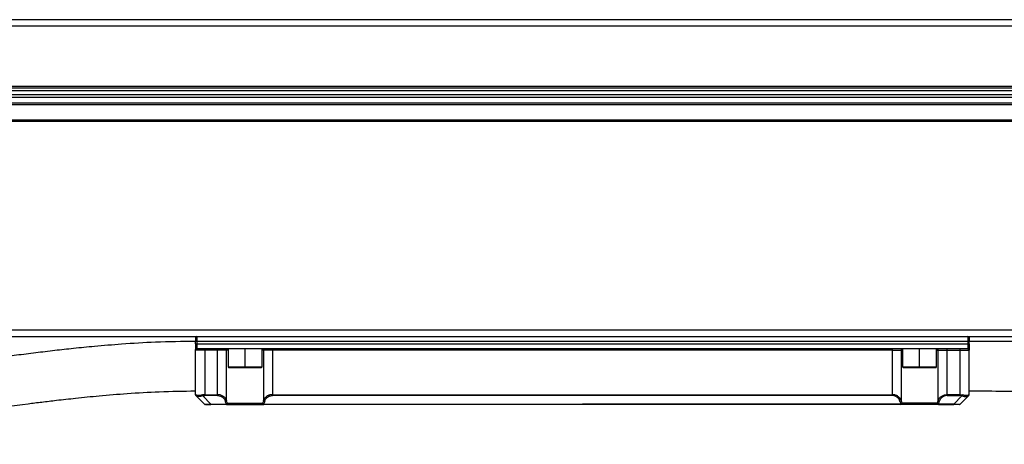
# Model space of a CAD drawing. Header units: millimetres. Extents: x -417 to 2052, y 446 to 879.
# Tile 8 of 21: x 255 to 414, y 630 to 699. Entities that reach past the tile are written whole.
import ezdxf

# ---------------------------------------------------------------- set-up
doc = ezdxf.new("R2010")
doc.units = ezdxf.units.MM

# ---------------------------------------------------------------- blocks, each defined once
blk = doc.blocks.new('Drawing View2')
at = {"color": 7, "linetype": 'Continuous', "lineweight": 25}
for p, q in [((406, 68.64), (-84, 68.64)), ((-84, 67.64), (406, 67.64)), ((406, 57.84), (-84, 57.84)), ((-84, 57.64), (406, 57.64)), ((411, 57.14), (-89, 57.14)), ((-89, 56.54), (411, 56.54)), ((411, 56.04), (-89, 56.04)), ((406, 55.14), (-84, 55.14)), ((-84, 54.94), (406, 54.94)), ((-84, 52.44), (406, 52.44)), ((-84, 52.24), (406, 52.24)), ((410.8, 18.44), (-88.8, 18.44)), ((-88.8, 17.44), (410.8, 17.44)), ((98.5, 17.24), (98.5, 16.64)), ((98.7, 16.64), (98.5, 16.64)), ((98.5, 16.24), (98.5, 16.64)), ((98.5, 16.24), (98.5, 15.64)), ((98.5, 16.24), (98.7, 16.24)), ((98.7, 17.44), (98.7, 16.64)), ((98.7, 16.64), (98.7, 16.24)), ((223.3, 16.64), (98.7, 16.64)), ((98.7, 16.24), (98.7, 15.44)), ((98.7, 16.24), (223.3, 16.24)), ((223.3, 17.44), (223.3, 16.64)), ((223.3, 16.64), (223.5, 16.64)), ((223.3, 16.64), (223.3, 16.24)), ((223.3, 16.24), (223.3, 15.44)), ((223.5, 16.24), (223.3, 16.24)), ((223.5, 17.24), (223.5, 16.64)), ((223.5, 16.24), (223.5, 16.64)), ((223.5, 16.24), (223.5, 15.64)), ((98.5, 15.64), (98.5, 15.37)), ((98.5, 15.6), (98.54, 15.34)), ((100, 15.24), (98.5, 15.24)), ((98.5, 8.02), (98.5, 15.24)), ((105.25, 15.44), (98.7, 15.44)), ((100, 15.44), (100, 15.24)), ((102.07, 15.24), (100, 15.24)), ((100, 15.24), (100, 8.02)), ((103.52, 15.24), (102.07, 15.24)), ((102.07, 8.02), (102.07, 15.24)), ((103.52, 7.08), (103.52, 15.24)), ((103.75, 15.24), (103.52, 15.24)), ((103.75, 15.44), (103.75, 12.54)), ((106.5, 15.44), (105.25, 15.44)), ((106.5, 12.54), (106.5, 15.44)), ((107.75, 15.44), (106.5, 15.44)), ((214.25, 15.44), (107.75, 15.44)), ((109.25, 12.54), (109.25, 15.44)), ((109.48, 15.24), (109.25, 15.24)), ((110.93, 15.24), (109.48, 15.24)), ((109.48, 15.24), (109.48, 7.08)), ((110.93, 15.44), (110.93, 15.24)), ((211.07, 15.24), (110.93, 15.24)), ((110.93, 15.24), (110.93, 8.02)), ((211.07, 15.44), (211.07, 15.24)), ((211.07, 15.24), (212.52, 15.24)), ((211.07, 15.24), (211.07, 8.02)), ((212.52, 15.24), (212.52, 7.08)), ((212.52, 15.24), (212.75, 15.24)), ((212.75, 15.44), (212.75, 12.54)), ((215.5, 15.44), (214.25, 15.44)), ((215.5, 12.54), (215.5, 15.44)), ((216.75, 15.44), (215.5, 15.44)), ((223.3, 15.44), (216.75, 15.44)), ((218.25, 12.54), (218.25, 15.44)), ((218.25, 15.24), (218.48, 15.24)), ((218.48, 15.24), (219.93, 15.24)), ((218.48, 7.08), (218.48, 15.24)), ((219.93, 15.24), (222, 15.24)), ((219.93, 8.02), (219.93, 15.24)), ((222, 15.44), (222, 15.24)), ((222, 15.24), (223.5, 15.24)), ((222, 15.24), (222, 8.02)), ((223.46, 15.34), (223.5, 15.6)), ((223.5, 15.64), (223.5, 15.32)), ((223.5, 8.02), (223.5, 15.24)), ((103.75, 12.54), (103.85, 12.44)), ((103.75, 12.54), (106.5, 12.54)), ((103.85, 12.44), (106.5, 12.44)), ((106.5, 12.54), (106.5, 12.44)), ((106.5, 12.54), (109.25, 12.54)), ((106.5, 12.44), (109.15, 12.44)), ((109.15, 12.44), (109.25, 12.54)), ((212.75, 12.54), (212.85, 12.44)), ((212.75, 12.54), (215.5, 12.54)), ((212.85, 12.44), (215.5, 12.44)), ((215.5, 12.54), (215.5, 12.44)), ((215.5, 12.54), (218.25, 12.54)), ((215.5, 12.44), (218.15, 12.44)), ((218.15, 12.44), (218.25, 12.54)), ((98.52, 7.98), (98.53, 7.91)), ((100, 8.02), (100, 7.88)), ((100, 8.02), (102.07, 8.02)), ((102.07, 7.88), (102.07, 8.02)), ((110.93, 8.02), (110.93, 7.88)), ((110.93, 8.02), (211.07, 8.02)), ((211.07, 8.02), (211.07, 7.88)), ((219.93, 7.88), (219.93, 8.02)), ((222, 8.02), (219.93, 8.02)), ((222, 8.02), (222, 7.88)), ((223.47, 7.91), (223.48, 7.98)), ((223.47, 7.91), (223.48, 7.98)), ((98.54, 7.9), (98.58, 7.87)), ((98.69, 7.79), (98.6, 7.84)), ((98.6, 7.84), (99.94, 6.5)), ((101, 6.5), (99.66, 7.84)), ((99.96, 6.5), (100.02, 6.46)), ((102.07, 7.88), (100, 7.88)), ((101, 6.5), (103.48, 6.5)), ((101, 6.5), (101, 6.44)), ((103.48, 6.44), (101, 6.44)), ((103.48, 6.44), (103.48, 6.5)), ((103.48, 6.44), (109.52, 6.44)), ((103.66, 6.64), (109.34, 6.64)), ((109.52, 6.5), (161, 6.5)), ((212.48, 6.44), (109.52, 6.44)), ((211.07, 7.88), (110.93, 7.88)), ((212.48, 6.5), (161, 6.5)), ((218.52, 6.44), (212.48, 6.44)), ((218.34, 6.64), (212.66, 6.64)), ((221, 6.5), (218.52, 6.5)), ((218.52, 6.44), (218.52, 6.5)), ((218.52, 6.44), (221, 6.44)), ((219.93, 7.88), (222, 7.88)), ((221, 6.5), (222.34, 7.84)), ((221, 6.5), (221, 6.44)), ((221.98, 6.46), (222.04, 6.5)), ((223.4, 7.84), (222.06, 6.5)), ((223.31, 7.79), (223.4, 7.84)), ((223.4, 7.84), (223.42, 7.87)), ((223.42, 7.87), (223.46, 7.9))]:
    blk.add_line(p, q, dxfattribs=at)
at = {"color": 7, "linetype": 'Continuous', "lineweight": 25, "flags": 128}
for points in [[(102.07, 15.24), (102.07, 15.28), (102.07, 15.32), (102.07, 15.35), (102.07, 15.38), (102.07, 15.41), (102.07, 15.43), (102.07, 15.44), (102.07, 15.44)], [(219.93, 15.24), (219.93, 15.28), (219.93, 15.32), (219.93, 15.35), (219.93, 15.38), (219.93, 15.41), (219.93, 15.43), (219.93, 15.44), (219.93, 15.44)], [(98.5, 7.99), (98.5, 8), (98.5, 8.02)], [(109.52, 6.5), (109.52, 6.49), (109.52, 6.47), (109.52, 6.46), (109.52, 6.46), (109.52, 6.45), (109.52, 6.44), (109.52, 6.44), (109.52, 6.44)], [(212.48, 6.5), (212.48, 6.49), (212.48, 6.47), (212.48, 6.46), (212.48, 6.46), (212.48, 6.45), (212.48, 6.44), (212.48, 6.44), (212.48, 6.44)]]:
    blk.add_lwpolyline(points, dxfattribs=at)
at = {"color": 7, "linetype": 'Continuous', "lineweight": 25}
for centre, radius, start, end in [((98.7, 17.24), 0.2, 90, 180), ((223.3, 17.24), 0.2, 0, 90), ((98.7, 15.64), 0.2, 180, 270), ((103.71, 15.24), 0.196, 91.1196, 181.0775), ((109.29, 15.24), 0.196, 358.9224, 88.8805), ((212.71, 15.24), 0.196, 91.1195, 181.0776), ((218.29, 15.24), 0.196, 358.9225, 88.8804), ((223.3, 15.64), 0.2, 270, 0), ((98.7, 8.02), 0.2, 193.046, 225), ((100.08, 6.64), 0.2, 225.0008, 270), ((103.47, 6.63), 0.192, 272.6609, 2.434), ((109.56, 6.75), 0.253, 205.0802, 259.5173), ((109.53, 6.63), 0.192, 177.5662, 267.3391), ((212.44, 6.75), 0.253, 280.4827, 334.9198), ((212.47, 6.63), 0.192, 272.6609, 2.4338), ((218.53, 6.63), 0.192, 177.566, 267.3391), ((221.92, 6.64), 0.2, 270, 314.9992), ((223.3, 8.02), 0.2, 315, 326.8232)]:
    blk.add_arc(centre, radius, start, end, dxfattribs=at)
for points, knots in [([(98.5, 16.63), (96.34, 16.6), (92.35, 16.55), (86.9, 16.22), (82.5, 15.85), (78.9, 15.5), (75.74, 15.15), (72.67, 14.78), (64.79, 13.8), (55.76, 12.52), (45.63, 11.19), (39.38, 10.44), (34.58, 9.92), (31, 9.57), (28.25, 9.31), (24.94, 9.03), (21.04, 8.74), (16.53, 8.46), (11.35, 8.22), (5.76, 8.04), (1.9, 8.01), (0, 8)], [0, 0, 0, 0, 0.065609, 0.120758, 0.16543, 0.199606, 0.230386, 0.261666, 0.293483, 0.47098, 0.538215, 0.603157, 0.661959, 0.684482, 0.712315, 0.745763, 0.785106, 0.830688, 0.882935, 0.942363, 1, 1, 1, 1]), ([(422.3, 8), (419.96, 8.01), (415.18, 8.03), (408.16, 8.16), (401.49, 8.33), (395.52, 8.54), (390.27, 8.74), (385.73, 8.94), (379.49, 9.24), (371.15, 9.68), (361.44, 10.24), (352.49, 10.79), (344.42, 11.31), (336.33, 11.83), (328.54, 12.34), (319.87, 12.9), (309.83, 13.53), (298.12, 14.23), (285.99, 14.89), (276.45, 15.34), (269.56, 15.63), (265.37, 15.8), (261.33, 15.94), (257.44, 16.07), (253.59, 16.19), (249.37, 16.3), (244.4, 16.42), (238.39, 16.52), (231.3, 16.61), (226.22, 16.63), (223.5, 16.63)], [0, 0, 0, 0, 0.035216, 0.072183, 0.10575, 0.135803, 0.16224, 0.184971, 0.204218, 0.256438, 0.310836, 0.350859, 0.391535, 0.432864, 0.473014, 0.509135, 0.563866, 0.624703, 0.685875, 0.747047, 0.768579, 0.789924, 0.810264, 0.829493, 0.84856, 0.868281, 0.89321, 0.923416, 0.958981, 1, 1, 1, 1]), ([(98.5, 15.24), (98.5, 15.29), (98.52, 15.33), (98.6, 15.41), (98.65, 15.44), (98.7, 15.44)], [0, 0, 0, 0, 0.5, 0.5, 1, 1, 1, 1]), ([(223.3, 15.44), (223.31, 15.44), (223.34, 15.44), (223.37, 15.42), (223.41, 15.4), (223.45, 15.37), (223.49, 15.31), (223.5, 15.27), (223.5, 15.24)], [0, 0, 0, 0, 0.100577, 0.214644, 0.341721, 0.481493, 0.691324, 1, 1, 1, 1]), ([(0, 0), (1.83, 0.01), (5.55, 0.03), (10.88, 0.2), (15.77, 0.41), (19.95, 0.66), (23.46, 0.9), (26.47, 1.13), (29.21, 1.37), (33.9, 1.8), (40.65, 2.52), (48.99, 3.55), (56.91, 4.62), (64.25, 5.62), (69.83, 6.36), (73.71, 6.84), (76.26, 7.15), (79.35, 7.49), (83.15, 7.87), (87.66, 8.24), (92.86, 8.56), (96.55, 8.61), (98.5, 8.63)], [0, 0, 0, 0, 0.0556106, 0.112549, 0.161837, 0.2039879, 0.2394219, 0.2685207, 0.2954485, 0.3228075, 0.4113107, 0.5012104, 0.5774805, 0.6537201, 0.7255993, 0.7481609, 0.7722035, 0.8035884, 0.8423433, 0.888159, 0.9407641, 1, 1, 1, 1]), ([(98.5, 8.03), (98.5, 8.01), (98.5, 7.99), (98.51, 7.96), (98.52, 7.95)], [0, 0, 0, 0, 0.4946719, 1, 1, 1, 1]), ([(99.61, 7.98), (99.36, 7.92), (99.13, 7.89), (98.75, 7.89), (98.62, 7.92), (98.55, 7.98)], [0, 0, 0, 0, 0.5, 0.5, 1, 1, 1, 1]), ([(103.52, 7.08), (103.46, 7.24), (103.38, 7.39), (103.16, 7.63), (103.03, 7.73), (102.64, 7.96), (102.35, 8.02), (102.07, 8.02)], [0, 0, 0, 0, 0.25, 0.25, 0.5, 0.5, 1, 1, 1, 1]), ([(110.93, 8.02), (110.89, 8.02), (110.83, 8.02), (110.73, 8.01), (110.62, 8), (110.52, 7.97), (110.41, 7.94), (110.3, 7.91), (110.2, 7.86), (110.07, 7.8), (109.94, 7.7), (109.79, 7.58), (109.66, 7.43), (109.55, 7.26), (109.51, 7.14), (109.48, 7.08)], [0, 0, 0, 0, 0.044099, 0.09051, 0.139122, 0.189827, 0.242631, 0.297493, 0.354411, 0.413341, 0.511681, 0.619527, 0.736845, 0.863674, 1, 1, 1, 1]), ([(212.52, 7.08), (212.5, 7.11), (212.48, 7.18), (212.44, 7.27), (212.38, 7.36), (212.33, 7.44), (212.24, 7.54), (212.11, 7.67), (211.91, 7.81), (211.71, 7.91), (211.5, 7.97), (211.29, 8.02), (211.14, 8.02), (211.07, 8.02)], [0, 0, 0, 0, 0.072354, 0.140597, 0.204747, 0.264823, 0.32085, 0.460477, 0.586941, 0.700281, 0.806821, 0.904416, 1, 1, 1, 1]), ([(218.48, 7.08), (218.54, 7.24), (218.62, 7.39), (218.84, 7.63), (218.97, 7.73), (219.36, 7.96), (219.65, 8.02), (219.93, 8.02)], [0, 0, 0, 0, 0.25, 0.25, 0.5, 0.5, 1, 1, 1, 1]), ([(223.45, 7.98), (223.44, 7.97), (223.42, 7.95), (223.37, 7.93), (223.33, 7.92), (223.27, 7.9), (223.21, 7.9), (223.14, 7.89), (223.04, 7.89), (222.92, 7.89), (222.75, 7.91), (222.58, 7.94), (222.45, 7.97), (222.39, 7.98)], [0, 0, 0, 0, 0.073835, 0.146764, 0.218854, 0.290174, 0.360795, 0.430791, 0.500237, 0.621962, 0.745573, 0.871462, 1, 1, 1, 1]), ([(223.42, 7.87), (223.42, 7.87), (223.43, 7.88), (223.44, 7.9), (223.45, 7.94), (223.45, 7.97), (223.45, 7.98)], [0, 0, 0, 0, 0.005355, 0.341647, 0.675468, 1, 1, 1, 1]), ([(223.48, 7.95), (223.49, 7.96), (223.5, 7.99), (223.5, 8.01), (223.5, 8.03)], [0, 0, 0, 0, 0.5053281, 1, 1, 1, 1]), ([(223.5, 8.63), (226.78, 8.62), (233.02, 8.6), (241.91, 8.47), (249.87, 8.29), (256.92, 8.09), (263.07, 7.88), (268.61, 7.67), (273.8, 7.45), (278.96, 7.21), (284.16, 6.96), (290.24, 6.64), (297.21, 6.26), (305.08, 5.8), (313.06, 5.31), (321.03, 4.81), (328.85, 4.3), (336.3, 3.82), (343.7, 3.34), (351.3, 2.85), (359.26, 2.36), (367.32, 1.88), (375.07, 1.45), (382.47, 1.08), (389.33, 0.77), (394.66, 0.56), (398.76, 0.42), (402.09, 0.32), (406.24, 0.2), (411.21, 0.1), (416.65, 0.01), (420.44, 0), (422.3, 0)], [0, 0, 0, 0, 0.049417, 0.094067, 0.13405, 0.169451, 0.200348, 0.226808, 0.252986, 0.278623, 0.304774, 0.331428, 0.370359, 0.410049, 0.45023, 0.490879, 0.530473, 0.56823, 0.603426, 0.642364, 0.68297, 0.723574, 0.764179, 0.799911, 0.83524, 0.867651, 0.880384, 0.897033, 0.917898, 0.94291, 0.971985, 1, 1, 1, 1]), ([(98.57, 7.87), (98.57, 7.87), (98.57, 7.87), (98.59, 7.85), (98.6, 7.84)], [0, 0, 0, 0, 0.2737739, 1, 1, 1, 1]), ([(99.66, 7.84), (99.54, 7.81), (99.3, 7.74), (98.99, 7.72), (98.78, 7.73), (98.71, 7.78), (98.69, 7.79)], [0, 0, 0, 0, 0.298511, 0.584622, 0.872217, 1, 1, 1, 1]), ([(99.94, 6.5), (99.94, 6.5), (99.95, 6.49), (99.97, 6.49), (100, 6.49), (100.04, 6.48), (100.13, 6.48), (100.25, 6.47), (100.4, 6.48), (100.55, 6.48), (100.69, 6.48), (100.84, 6.49), (100.95, 6.5), (101, 6.5)], [0, 0, 0, 0, 0.074924, 0.145391, 0.21161, 0.273835, 0.385878, 0.509295, 0.625745, 0.727651, 0.808182, 0.89884, 1, 1, 1, 1]), ([(100.15, 6.44), (100.15, 6.44), (100.17, 6.44), (100.36, 6.44), (100.68, 6.44), (100.89, 6.44), (101, 6.44)], [0, 0, 0, 0, 0.038255, 0.408829, 0.702884, 1, 1, 1, 1]), ([(102.07, 7.88), (102.24, 7.88), (102.56, 7.82), (102.81, 7.66), (103.13, 7.39), (103.26, 7.17), (103.32, 6.94)], [0, 0, 0, 0, 0.25, 0.5, 0.5, 1, 1, 1, 1]), ([(103.52, 7.08), (103.51, 7.05), (103.49, 7.01), (103.41, 6.96), (103.37, 6.94), (103.32, 6.94)], [0, 0, 0, 0, 0.5, 0.5, 1, 1, 1, 1]), ([(103.48, 6.5), (103.52, 6.51), (103.56, 6.53), (103.63, 6.58), (103.65, 6.61), (103.66, 6.64)], [0, 0, 0, 0, 0.5, 0.5, 1, 1, 1, 1]), ([(109.68, 6.94), (109.63, 6.94), (109.59, 6.96), (109.51, 7.01), (109.49, 7.05), (109.48, 7.08)], [0, 0, 0, 0, 0.5, 0.5, 1, 1, 1, 1]), ([(109.68, 6.94), (109.74, 7.17), (109.87, 7.39), (110.19, 7.66), (110.44, 7.82), (110.76, 7.88), (110.93, 7.88)], [0, 0, 0, 0, 0.5, 0.5, 0.75, 1, 1, 1, 1]), ([(212.32, 6.94), (212.26, 7.17), (212.13, 7.39), (211.81, 7.66), (211.56, 7.82), (211.24, 7.88), (211.07, 7.88)], [0, 0, 0, 0, 0.5, 0.5, 0.75, 1, 1, 1, 1]), ([(212.52, 7.08), (212.51, 7.05), (212.49, 7.01), (212.41, 6.96), (212.37, 6.94), (212.32, 6.94)], [0, 0, 0, 0, 0.5, 0.5, 1, 1, 1, 1]), ([(218.34, 6.64), (218.34, 6.63), (218.35, 6.61), (218.37, 6.58), (218.4, 6.55), (218.45, 6.52), (218.49, 6.51), (218.52, 6.5)], [0, 0, 0, 0, 0.124574, 0.289885, 0.496574, 0.698239, 1, 1, 1, 1]), ([(218.68, 6.94), (218.63, 6.94), (218.59, 6.96), (218.51, 7.01), (218.49, 7.05), (218.48, 7.08)], [0, 0, 0, 0, 0.5, 0.5, 1, 1, 1, 1]), ([(219.93, 7.88), (219.76, 7.88), (219.44, 7.82), (219.19, 7.66), (218.87, 7.39), (218.74, 7.17), (218.68, 6.94)], [0, 0, 0, 0, 0.25, 0.5, 0.5, 1, 1, 1, 1]), ([(221, 6.5), (221.04, 6.5), (221.14, 6.49), (221.3, 6.49), (221.49, 6.48), (221.63, 6.48), (221.74, 6.48), (221.85, 6.48), (221.95, 6.48), (222.02, 6.49), (222.05, 6.49), (222.06, 6.5), (222.06, 6.5)], [0, 0, 0, 0, 0.07614, 0.176434, 0.301704, 0.421187, 0.49261, 0.562258, 0.702452, 0.821968, 0.920982, 1, 1, 1, 1]), ([(221.85, 6.44), (221.85, 6.44), (221.83, 6.44), (221.64, 6.44), (221.32, 6.44), (221.11, 6.44), (221, 6.44)], [0, 0, 0, 0, 0.038255, 0.408829, 0.702884, 1, 1, 1, 1]), ([(222.34, 7.84), (222.46, 7.81), (222.7, 7.74), (223.01, 7.72), (223.22, 7.73), (223.29, 7.78), (223.31, 7.79)], [0, 0, 0, 0, 0.298511, 0.584622, 0.872217, 1, 1, 1, 1]), ([(223.43, 7.87), (223.43, 7.87), (223.43, 7.87), (223.41, 7.85), (223.4, 7.84)], [0, 0, 0, 0, 0.2737739, 1, 1, 1, 1])]:
    blk.add_open_spline(points, degree=3, knots=knots, dxfattribs=at)
for points in [[(98.55, 7.98), (98.52, 8.01), (98.5, 8.02), (98.5, 8.02)], [(98.6, 7.84), (98.57, 7.87), (98.55, 7.93), (98.55, 7.98)], [(100, 8.02), (99.87, 8.02), (99.74, 8.01), (99.61, 7.98)], [(99.66, 7.84), (99.64, 7.87), (99.62, 7.93), (99.61, 7.98)], [(222, 8.02), (222.13, 8.02), (222.26, 8.01), (222.39, 7.98)], [(222.39, 7.98), (222.38, 7.93), (222.36, 7.87), (222.34, 7.84)], [(223.45, 7.98), (223.48, 8.01), (223.5, 8.02), (223.5, 8.02)], [(99.66, 7.84), (99.77, 7.87), (99.89, 7.88), (100, 7.88)], [(103.48, 6.5), (103.42, 6.64), (103.37, 6.79), (103.32, 6.94)], [(103.66, 6.64), (103.6, 6.78), (103.56, 6.93), (103.52, 7.08)], [(109.48, 7.08), (109.44, 6.93), (109.4, 6.78), (109.34, 6.64)], [(109.68, 6.94), (109.63, 6.79), (109.58, 6.64), (109.52, 6.5)], [(212.32, 6.94), (212.37, 6.79), (212.42, 6.64), (212.48, 6.5)], [(212.52, 7.08), (212.56, 6.93), (212.6, 6.78), (212.66, 6.64)], [(218.34, 6.64), (218.4, 6.78), (218.44, 6.93), (218.48, 7.08)], [(218.52, 6.5), (218.58, 6.64), (218.63, 6.79), (218.68, 6.94)], [(222.34, 7.84), (222.23, 7.87), (222.11, 7.88), (222, 7.88)]]:
    blk.add_open_spline(points, degree=3, dxfattribs=at)

msp = doc.modelspace()

# ---------------------------------------------------------------- block references
at = {"color": 7, "linetype": 'Continuous', "lineweight": 25}
msp.add_blockref('Drawing View2', (184.47, 629.99), dxfattribs=at)

doc.saveas('drawing.dxf')
